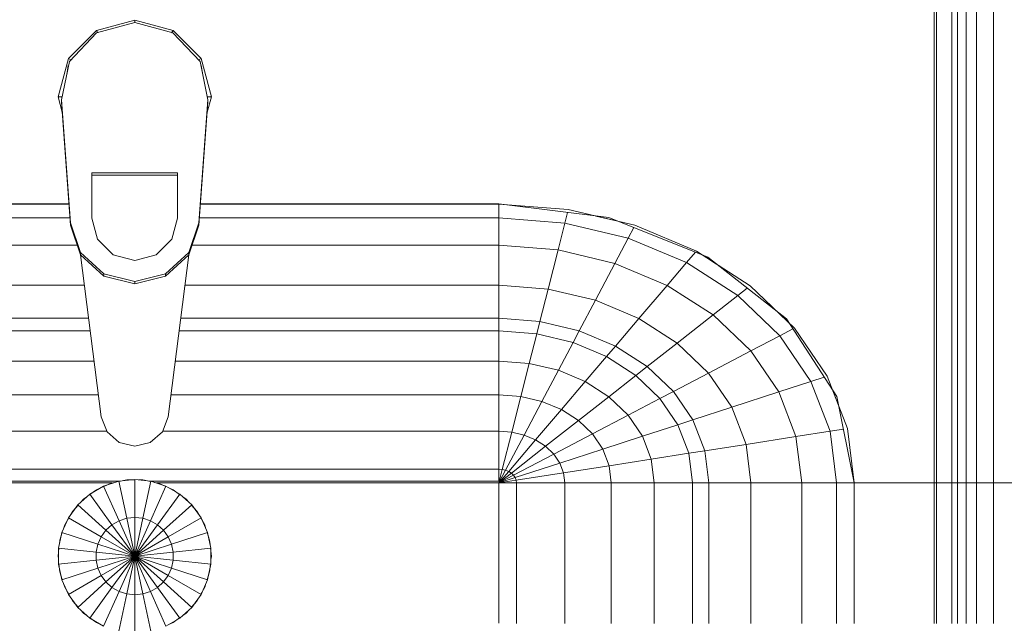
# Model space of a CAD drawing. Header units: millimetres. Extents: x 19459 to 41104, y 2709 to 43059.
# Tile 20 of 58: x 21750 to 22072, y 42347 to 42544. Entities that reach past the tile are written whole.
import ezdxf

# ---------------------------------------------------------------- set-up
doc = ezdxf.new("R2010")
doc.units = ezdxf.units.MM
doc.layers.add('M-EQPM-____-OTLN', color=50, linetype='Continuous', lineweight=20)

# ---------------------------------------------------------------- blocks, each defined once
blk = doc.blocks.new('Прямая форма - 83 new-608916-В_Этаж 01_Вентиляция')
at = {"layer": 'M-EQPM-____-OTLN', "color": 9}
for p, q in [((260.87, 0), (260.87, -183.24)), ((260.84, -183.27), (260.84, 0)), ((261.6, -183.27), (261.6, 0)), ((266.64, -183.27), (266.64, 0)), ((268.48, -183.27), (268.48, 0)), ((271.3, -183.27), (271.3, 0)), ((274.68, -183.27), (274.68, 0)), ((280.15, -183.27), (280.15, 0)), ((0, -32.32), (-12.5, -35.67)), ((0, -33.04), (-12.47, -36.48)), ((0, -33.04), (0, -32.32)), ((12.5, -35.67), (0, -32.32)), ((12.47, -36.48), (0, -33.04)), ((-12.5, -35.67), (-21.65, -44.82)), ((-12.47, -36.48), (-21.3, -45.8)), ((-12.5, -35.67), (-12.03, -36.48)), ((12.03, -36.48), (12.5, -35.67)), ((21.3, -45.79), (12.47, -36.48)), ((12.5, -35.67), (21.65, -44.82)), ((-25, -57.32), (-21.65, -44.82)), ((-21.65, -44.82), (-20.82, -45.3)), ((21.65, -44.82), (20.82, -45.3)), ((21.65, -44.82), (25, -57.32)), ((-23.89, -58.26), (-21.3, -45.8)), ((-21.73, -47.12), (-22.2, -50.13)), ((23.89, -58.26), (21.3, -45.79)), ((22.2, -50.13), (21.73, -47.12)), ((-23.65, -62.37), (-25, -57.32)), ((-25, -57.32), (-23.7, -57.32)), ((25, -57.32), (23.65, -62.37)), ((25, -57.32), (23.7, -57.32)), ((-23.89, -59.01), (-23.89, -58.26)), ((-20.95, -98.41), (-23.89, -58.26)), ((-23.89, -59.01), (-20.95, -99.15)), ((20.95, -98.41), (23.89, -58.26)), ((23.89, -59.01), (20.95, -99.15)), ((23.89, -59.01), (23.89, -58.26)), ((-14, -82.11), (14, -82.11)), ((-14, -96.93), (-14, -82.11)), ((14, -82.86), (-14, -82.86)), ((14, -82.11), (14, -96.93)), ((-21.4, -92.28), (-118.83, -92.28)), ((-118.83, -92.32), (-21.39, -92.32)), ((21.39, -92.32), (118.83, -92.32)), ((118.83, -92.28), (21.4, -92.28)), ((154.66, -96.74), (118.83, -92.28)), ((118.83, -92.32), (118.83, -96.84)), ((118.83, -92.32), (141.45, -94.07)), ((118.83, -96.84), (118.83, -92.32)), ((141.2, -95.06), (140.32, -98.51)), ((141.45, -94.07), (163.2, -99.24)), ((157.58, -97.91), (150.5, -96.22)), ((-21.06, -96.84), (-118.83, -96.84)), ((-20.95, -99.15), (-20.95, -98.41)), ((-20.95, -98.41), (-17.66, -108.08)), ((-17.66, -108.83), (-20.95, -99.15)), ((-12.12, -103.8), (-14, -96.93)), ((14, -96.93), (12.12, -103.8)), ((17.66, -108.08), (20.95, -98.41)), ((20.95, -99.15), (17.66, -108.83)), ((20.95, -99.15), (20.95, -98.41)), ((118.83, -96.84), (21.06, -96.84)), ((118.83, -96.84), (118.83, -105.76)), ((140.32, -98.51), (118.83, -96.84)), ((118.83, -105.76), (118.83, -96.84)), ((140.32, -98.51), (138.11, -107.25)), ((160.99, -103.42), (140.32, -98.51)), ((186.98, -109.66), (154.66, -96.74)), ((163.2, -99.24), (183.25, -107.65)), ((162.8, -99.99), (160.99, -103.42)), ((-18.71, -105.76), (-118.83, -105.76)), ((-7, -108.84), (-12.12, -103.8)), ((12.12, -103.8), (7, -108.84)), ((118.83, -105.76), (18.71, -105.76)), ((118.83, -105.76), (118.83, -118.79)), ((138.11, -107.25), (118.83, -105.76)), ((118.83, -118.79), (118.83, -105.76)), ((160.99, -103.42), (156.64, -111.66)), ((180.04, -111.41), (160.99, -103.42)), ((-17.66, -108.08), (-10.06, -115.03)), ((-17.66, -108.83), (-17.66, -108.08)), ((-10.06, -115.78), (-17.66, -108.83)), ((-17.64, -108.83), (-10.91, -161.71)), ((0, -110.68), (-7, -108.84)), ((7, -108.84), (0, -110.68)), ((10.06, -115.03), (17.66, -108.08)), ((17.66, -108.83), (10.06, -115.78)), ((10.91, -161.71), (17.64, -108.83)), ((17.66, -108.83), (17.66, -108.08)), ((138.11, -107.25), (134.86, -120.03)), ((156.64, -111.66), (138.11, -107.25)), ((182.92, -108.03), (180.04, -111.41)), ((183.25, -107.65), (200.82, -118.96)), ((189.8, -111.86), (185.36, -109.01)), ((156.64, -111.66), (150.29, -123.7)), ((173.73, -118.82), (156.64, -111.66)), ((180.04, -111.41), (173.73, -118.82)), ((196.74, -122.16), (180.04, -111.41)), ((212.64, -129.78), (186.98, -109.66)), ((-10.06, -115.03), (0, -117.56)), ((-10.06, -115.78), (-10.06, -115.03)), ((0, -117.56), (10.06, -115.03)), ((10.06, -115.78), (10.06, -115.03)), ((-16.37, -118.79), (-118.83, -118.79)), ((0, -118.3), (-10.06, -115.78)), ((10.06, -115.78), (0, -118.3)), ((0, -118.3), (0, -117.56)), ((118.83, -118.79), (16.37, -118.79)), ((118.83, -118.79), (118.83, -129.56)), ((134.86, -120.03), (118.83, -118.79)), ((118.83, -129.56), (118.83, -118.79)), ((173.73, -118.82), (164.5, -129.66)), ((188.7, -128.46), (173.73, -118.82)), ((134.86, -120.03), (132.18, -130.59)), ((150.29, -123.7), (134.86, -120.03)), ((199.83, -119.73), (196.74, -122.16)), ((200.82, -118.96), (215.24, -132.74)), ((150.29, -123.7), (145.03, -133.65)), ((164.5, -129.66), (150.29, -123.7)), ((196.74, -122.16), (188.7, -128.46)), ((210.44, -135.26), (196.74, -122.16)), ((188.7, -128.46), (176.96, -137.68)), ((200.99, -140.21), (188.7, -128.46)), ((213.45, -131.03), (209.86, -127.6)), ((-15, -129.56), (-118.83, -129.56)), ((118.83, -129.56), (15, -129.56)), ((118.83, -129.56), (118.83, -133.71)), ((132.18, -130.59), (118.83, -129.56)), ((118.83, -133.71), (118.83, -129.56)), ((132.18, -130.59), (131.15, -134.66)), ((145.03, -133.65), (132.18, -130.59)), ((164.5, -129.66), (156.87, -138.61)), ((176.96, -137.68), (164.5, -129.66)), ((229.11, -155.13), (212.64, -129.78)), ((-14.47, -133.71), (-118.83, -133.71)), ((118.83, -133.71), (14.47, -133.71)), ((118.83, -133.71), (118.83, -143.5)), ((131.15, -134.66), (118.83, -133.71)), ((118.83, -143.5), (118.83, -133.71)), ((131.15, -134.66), (128.72, -144.27)), ((143.01, -137.48), (131.15, -134.66)), ((145.03, -133.65), (143.01, -137.48)), ((156.87, -138.61), (145.03, -133.65)), ((214.73, -133.01), (210.44, -135.26)), ((215.24, -132.74), (225.96, -148.47)), ((143.01, -137.48), (138.23, -146.53)), ((153.93, -142.06), (143.01, -137.48)), ((176.96, -137.68), (167.24, -145.29)), ((187.18, -147.45), (176.96, -137.68)), ((210.44, -135.26), (200.99, -140.21)), ((220.62, -150.2), (210.44, -135.26)), ((156.87, -138.61), (153.93, -142.06)), ((167.24, -145.29), (156.87, -138.61)), ((200.99, -140.21), (187.18, -147.45)), ((210.13, -153.61), (200.99, -140.21)), ((-13.23, -143.5), (-118.83, -143.5)), ((118.83, -143.5), (13.23, -143.5)), ((118.83, -143.5), (118.83, -154.51)), ((128.72, -144.27), (118.83, -143.5)), ((118.83, -154.51), (118.83, -143.5)), ((128.72, -144.27), (125.98, -155.06)), ((138.23, -146.53), (128.72, -144.27)), ((153.93, -142.06), (146.99, -150.2)), ((163.51, -148.22), (153.93, -142.06)), ((138.23, -146.53), (132.86, -156.7)), ((146.99, -150.2), (138.23, -146.53)), ((167.24, -145.29), (163.51, -148.22)), ((175.76, -153.43), (167.24, -145.29)), ((187.18, -147.45), (175.76, -153.43)), ((194.78, -158.6), (187.18, -147.45)), ((146.99, -150.2), (139.2, -159.35)), ((154.68, -155.15), (146.99, -150.2)), ((163.51, -148.22), (154.68, -155.15)), ((171.37, -155.74), (163.51, -148.22)), ((220.62, -150.2), (210.13, -153.61)), ((224.98, -148.78), (220.62, -150.2)), ((226.89, -166.41), (220.62, -150.2)), ((225.96, -148.47), (232.55, -165.53)), ((175.76, -153.43), (171.37, -155.74)), ((182.09, -162.72), (175.76, -153.43)), ((210.13, -153.61), (194.78, -158.6)), ((215.75, -168.15), (210.13, -153.61)), ((229.73, -158.23), (227.69, -152.95)), ((-11.83, -154.51), (-118.83, -154.51)), ((118.83, -154.51), (11.83, -154.51)), ((118.83, -154.51), (118.83, -166.38)), ((125.98, -155.06), (118.83, -154.51)), ((118.83, -166.38), (118.83, -154.51)), ((125.98, -155.06), (123.03, -166.71)), ((132.86, -156.7), (125.98, -155.06)), ((132.86, -156.7), (127.07, -167.67)), ((139.2, -159.35), (132.86, -156.7)), ((154.68, -155.15), (144.76, -162.93)), ((160.98, -161.18), (154.68, -155.15)), ((171.37, -155.74), (160.98, -161.18)), ((177.21, -164.3), (171.37, -155.74)), ((234.78, -183.24), (229.11, -155.13)), ((139.2, -159.35), (130.79, -169.23)), ((144.76, -162.93), (139.2, -159.35)), ((194.78, -158.6), (182.09, -162.72)), ((199.45, -170.69), (194.78, -158.6)), ((-10.91, -161.71), (-9.03, -166.6)), ((9.03, -166.6), (10.91, -161.71)), ((144.76, -162.93), (134.05, -171.33)), ((149.32, -167.29), (144.76, -162.93)), ((160.98, -161.18), (149.32, -167.29)), ((165.67, -168.05), (160.98, -161.18)), ((182.09, -162.72), (177.21, -164.3)), ((185.98, -172.79), (182.09, -162.72)), ((-9.11, -166.38), (-118.83, -166.38)), ((-9.03, -166.6), (-5.09, -170.07)), ((5.09, -170.07), (9.03, -166.6)), ((118.83, -166.38), (9.11, -166.38)), ((118.83, -166.38), (118.83, -178.78)), ((123.03, -166.71), (118.83, -166.38)), ((118.83, -178.78), (118.83, -166.38)), ((123.03, -166.71), (119.94, -178.86)), ((127.07, -167.67), (123.03, -166.71)), ((177.21, -164.3), (165.67, -168.05)), ((180.8, -173.6), (177.21, -164.3)), ((226.89, -166.41), (215.75, -168.15)), ((231.25, -165.73), (226.89, -166.41)), ((229.01, -183.27), (226.89, -166.41)), ((232.55, -165.53), (234.78, -183.27)), ((-5.09, -170.07), (0, -171.32)), ((0, -171.32), (5.09, -170.07)), ((127.07, -167.67), (121.02, -179.12)), ((130.79, -169.23), (122.01, -179.53)), ((130.79, -169.23), (127.07, -167.67)), ((134.05, -171.33), (130.79, -169.23)), ((149.32, -167.29), (136.73, -173.89)), ((152.71, -172.26), (149.32, -167.29)), ((165.67, -168.05), (152.71, -172.26)), ((168.55, -175.51), (165.67, -168.05)), ((215.75, -168.15), (199.45, -170.69)), ((217.65, -183.27), (215.75, -168.15)), ((134.05, -171.33), (122.88, -180.09)), ((136.73, -173.89), (134.05, -171.33)), ((152.71, -172.26), (138.72, -176.81)), ((154.8, -177.66), (152.71, -172.26)), ((185.98, -172.79), (180.8, -173.6)), ((199.45, -170.69), (185.98, -172.79)), ((187.3, -183.27), (185.98, -172.79)), ((201.03, -183.27), (199.45, -170.69)), ((136.73, -173.89), (123.59, -180.77)), ((138.72, -176.81), (136.73, -173.89)), ((168.55, -175.51), (154.8, -177.66)), ((180.8, -173.6), (168.55, -175.51)), ((169.53, -183.27), (168.55, -175.51)), ((182.02, -183.27), (180.8, -173.6)), ((118.83, -178.78), (-118.83, -178.78)), ((118.83, -178.78), (118.83, -182.73)), ((119.94, -178.86), (118.83, -178.78)), ((118.83, -182.73), (118.83, -178.78)), ((119.94, -178.86), (118.83, -183.27)), ((121.02, -179.12), (118.83, -183.27)), ((122.01, -179.53), (118.83, -183.27)), ((121.02, -179.12), (119.94, -178.86)), ((122.01, -179.53), (121.02, -179.12)), ((122.88, -180.09), (122.01, -179.53)), ((138.72, -176.81), (124.12, -181.55)), ((139.94, -179.98), (138.72, -176.81)), ((154.8, -177.66), (139.94, -179.98)), ((155.5, -183.27), (154.8, -177.66)), ((-118.83, -182.73), (-5.2, -182.73)), ((-5.2, -182.68), (-10.17, -184.3)), ((-7.73, -183.36), (-6.44, -183.09)), ((0, -182.13), (-5.2, -182.68)), ((-5.2, -182.68), (-2.62, -194.79)), ((-5.17, -182.82), (-2.61, -182.27)), ((-2.61, -182.27), (0, -182.27)), ((5.2, -182.68), (0, -182.13)), ((0, -182.13), (0, -194.51)), ((1.3, -182.27), (2.61, -182.27)), ((2.61, -182.27), (5.17, -182.82)), ((2.62, -194.79), (5.2, -182.68)), ((10.17, -184.3), (5.2, -182.68)), ((5.34, -182.73), (118.83, -182.73)), ((6.44, -183.09), (7.73, -183.36)), ((122.88, -180.09), (118.83, -183.27)), ((123.59, -180.77), (118.83, -183.27)), ((124.12, -181.55), (118.83, -183.27)), ((124.45, -182.4), (118.83, -183.27)), ((123.59, -180.77), (122.88, -180.09)), ((124.12, -181.55), (123.59, -180.77)), ((124.45, -182.4), (124.12, -181.55)), ((139.94, -179.98), (124.45, -182.4)), ((124.56, -183.27), (124.45, -182.4)), ((140.36, -183.27), (139.94, -179.98)), ((-7.32, -183.27), (-118.83, -183.27)), ((-10.17, -184.3), (-14.69, -186.91)), ((-14.61, -187.02), (-12.5, -185.48)), ((-12.5, -185.48), (-11.3, -184.95)), ((-10.17, -184.3), (-5.13, -195.6)), ((-10.11, -184.42), (-7.73, -183.36)), ((5.13, -195.6), (10.17, -184.3)), ((118.83, -183.27), (7.32, -183.27)), ((7.73, -183.36), (10.11, -184.42)), ((14.69, -186.91), (10.17, -184.3)), ((11.3, -184.95), (12.5, -185.48)), ((12.5, -185.48), (14.61, -187.02)), ((118.83, -229.07), (118.83, -183.27)), ((118.83, -183.27), (124.56, -183.27)), ((124.56, -183.27), (118.83, -183.27)), ((118.83, -183.27), (118.83, -229.07)), ((124.56, -229.09), (124.56, -183.27)), ((124.56, -183.27), (140.36, -183.27)), ((140.36, -183.27), (124.56, -183.27)), ((140.36, -229.09), (140.36, -183.27)), ((140.36, -183.27), (155.5, -183.27)), ((155.5, -183.27), (140.36, -183.27)), ((155.5, -229.09), (155.5, -183.27)), ((155.5, -183.27), (169.53, -183.27)), ((169.53, -183.27), (155.5, -183.27)), ((169.53, -229.09), (169.53, -183.27)), ((169.53, -183.27), (182.02, -183.27)), ((182.02, -183.27), (169.53, -183.27)), ((182.02, -229.09), (182.02, -183.27)), ((182.02, -183.27), (187.3, -183.27)), ((187.3, -183.27), (182.02, -183.27)), ((187.3, -229.09), (187.3, -183.27)), ((187.3, -183.27), (201.03, -183.27)), ((201.03, -183.27), (187.3, -183.27)), ((201.03, -229.09), (201.03, -183.27)), ((201.03, -183.27), (217.65, -183.27)), ((217.65, -183.27), (201.03, -183.27)), ((217.65, -229.09), (217.65, -183.27)), ((217.65, -183.27), (229.01, -183.27)), ((229.01, -183.27), (217.65, -183.27)), ((229.01, -229.09), (229.01, -183.27)), ((229.01, -183.27), (234.78, -183.27)), ((234.78, -183.27), (229.01, -183.27)), ((260.84, -183.24), (234.78, -183.24)), ((234.78, -229.09), (234.78, -183.27)), ((234.78, -183.27), (260.84, -183.27)), ((260.84, -229.09), (260.84, -183.27)), ((261.6, -183.27), (260.87, -183.27)), ((260.87, -183.27), (261.6, -183.27)), ((266.64, -183.27), (261.6, -183.27)), ((261.6, -229.09), (261.6, -183.27)), ((261.6, -183.27), (266.64, -183.27)), ((268.48, -183.27), (266.64, -183.27)), ((266.64, -229.09), (266.64, -183.27)), ((266.64, -183.27), (268.48, -183.27)), ((271.3, -183.27), (268.48, -183.27)), ((268.48, -229.09), (268.48, -183.27)), ((268.48, -183.27), (271.3, -183.27)), ((274.68, -183.27), (271.3, -183.27)), ((271.3, -229.09), (271.3, -183.27)), ((271.3, -183.27), (274.68, -183.27)), ((276.59, -183.27), (274.68, -183.27)), ((274.68, -229.09), (274.68, -183.27)), ((274.68, -183.27), (276.59, -183.27)), ((280.15, -183.27), (276.59, -183.27)), ((276.59, -183.27), (280.15, -183.27)), ((286.45, -183.27), (280.15, -183.27)), ((280.15, -229.09), (280.15, -183.27)), ((280.15, -183.27), (286.45, -183.27)), ((-14.69, -186.91), (-18.58, -190.41)), ((-17.6, -189.53), (-16.73, -188.56)), ((-16.73, -188.56), (-15.67, -187.79)), ((-14.69, -186.91), (-7.42, -196.92)), ((7.42, -196.92), (14.69, -186.91)), ((18.58, -190.41), (14.69, -186.91)), ((15.67, -187.79), (16.73, -188.56)), ((16.73, -188.56), (17.6, -189.53)), ((-18.58, -190.41), (-21.65, -194.63)), ((-20.88, -193.58), (-20.23, -192.44)), ((-20.23, -192.44), (-18.48, -190.5)), ((-18.58, -190.41), (-9.38, -198.69)), ((9.38, -198.69), (18.58, -190.41)), ((18.48, -190.5), (20.23, -192.44)), ((21.65, -194.63), (18.58, -190.41)), ((20.23, -192.44), (20.88, -193.58)), ((-21.65, -194.63), (-23.78, -199.41)), ((-22.84, -196.97), (-21.53, -194.7)), ((-21.65, -194.63), (-10.93, -200.82)), ((-5.13, -195.6), (-7.42, -196.92)), ((-2.62, -194.79), (-5.13, -195.6)), ((-5.13, -195.6), (0, -207.13)), ((0, -194.51), (-2.62, -194.79)), ((-2.62, -194.79), (0, -207.13)), ((2.62, -194.79), (0, -194.51)), ((0, -194.51), (0, -207.13)), ((0, -207.13), (2.62, -194.79)), ((0, -207.13), (5.13, -195.6)), ((5.13, -195.6), (2.62, -194.79)), ((7.42, -196.92), (5.13, -195.6)), ((10.93, -200.82), (21.65, -194.63)), ((21.53, -194.7), (22.84, -196.97)), ((23.78, -199.41), (21.65, -194.63)), ((-23.24, -198.21), (-22.84, -196.97)), ((-9.38, -198.69), (-10.93, -200.82)), ((-7.42, -196.92), (-9.38, -198.69)), ((-9.38, -198.69), (0, -207.13)), ((-7.42, -196.92), (0, -207.13)), ((0, -207.13), (7.42, -196.92)), ((0, -207.13), (9.38, -198.69)), ((9.38, -198.69), (7.42, -196.92)), ((10.93, -200.82), (9.38, -198.69)), ((22.84, -196.97), (23.24, -198.21)), ((-23.78, -199.41), (-24.86, -204.52)), ((-24.59, -203.24), (-24.45, -201.94)), ((-24.45, -201.94), (-23.65, -199.45)), ((-23.78, -199.41), (-12, -203.23)), ((-10.93, -200.82), (-12, -203.23)), ((-10.93, -200.82), (0, -207.13)), ((0, -207.13), (10.93, -200.82)), ((12, -203.23), (10.93, -200.82)), ((12, -203.23), (23.78, -199.41)), ((23.65, -199.45), (24.45, -201.94)), ((24.86, -204.52), (23.78, -199.41)), ((24.45, -201.94), (24.59, -203.24)), ((-25, -207.13), (-24.73, -204.54)), ((-24.86, -204.52), (-12.55, -205.82)), ((-24.86, -204.52), (-24.86, -209.75)), ((-12, -203.23), (-12.55, -205.82)), ((-12, -203.23), (0, -207.13)), ((0, -207.13), (12, -203.23)), ((12.55, -205.82), (12, -203.23)), ((12.55, -205.82), (24.86, -204.52)), ((24.73, -204.54), (25, -207.13)), ((24.86, -209.75), (24.86, -204.52)), ((-24.91, -207.97), (-25, -207.13)), ((-24.86, -209.75), (-12.55, -208.45)), ((-12.55, -205.82), (0, -207.13)), ((-12.55, -205.82), (-12.55, -208.45)), ((-12.55, -208.45), (0, -207.13)), ((-12.55, -208.45), (-12, -211.04)), ((-12, -211.04), (0, -207.13)), ((-10.93, -213.45), (0, -207.13)), ((-9.38, -215.58), (0, -207.13)), ((-7.42, -217.35), (0, -207.13)), ((-5.13, -218.67), (0, -207.13)), ((-2.62, -219.48), (0, -207.13)), ((0, -207.13), (12.55, -205.82)), ((0, -207.13), (12.55, -208.45)), ((0, -207.13), (12, -211.04)), ((0, -207.13), (10.93, -213.45)), ((0, -207.13), (9.38, -215.58)), ((0, -207.13), (7.42, -217.35)), ((0, -207.13), (5.13, -218.67)), ((0, -207.13), (2.62, -219.48)), ((0, -207.13), (0, -219.76)), ((12, -211.04), (12.55, -208.45)), ((12.55, -208.45), (12.55, -205.82)), ((12.55, -208.45), (24.86, -209.75)), ((25, -207.13), (24.91, -207.97)), ((-24.86, -209.75), (-23.78, -214.86)), ((-24.45, -212.33), (-24.73, -209.73)), ((-23.78, -214.86), (-12, -211.04)), ((-12, -211.04), (-10.93, -213.45)), ((10.93, -213.45), (12, -211.04)), ((12, -211.04), (23.78, -214.86)), ((23.78, -214.86), (24.86, -209.75)), ((24.73, -209.73), (24.45, -212.33)), ((-23.65, -214.82), (-24.45, -212.33)), ((-23.78, -214.86), (-21.65, -219.63)), ((-21.65, -219.63), (-10.93, -213.45)), ((-10.93, -213.45), (-9.38, -215.58)), ((9.38, -215.58), (10.93, -213.45)), ((10.93, -213.45), (21.65, -219.63)), ((21.65, -219.63), (23.78, -214.86)), ((24.45, -212.33), (23.65, -214.82)), ((-22.84, -217.3), (-23.24, -216.06)), ((-21.53, -219.57), (-22.84, -217.3)), ((-18.58, -223.86), (-9.38, -215.58)), ((-14.69, -227.36), (-7.42, -217.35)), ((-9.38, -215.58), (-7.42, -217.35)), ((-7.42, -217.35), (-5.13, -218.67)), ((5.13, -218.67), (7.42, -217.35)), ((7.42, -217.35), (9.38, -215.58)), ((7.42, -217.35), (14.69, -227.36)), ((9.38, -215.58), (18.58, -223.86)), ((22.84, -217.3), (21.53, -219.57)), ((23.24, -216.06), (22.84, -217.3)), ((-21.65, -219.63), (-18.58, -223.86)), ((-20.23, -221.83), (-20.88, -220.69)), ((-10.17, -229.97), (-5.13, -218.67)), ((-5.2, -231.59), (-2.62, -219.48)), ((-5.13, -218.67), (-2.62, -219.48)), ((-2.62, -219.48), (0, -219.76)), ((0, -219.76), (2.62, -219.48)), ((0, -219.76), (0, -232.13)), ((2.62, -219.48), (5.13, -218.67)), ((2.62, -219.48), (5.2, -231.59)), ((5.13, -218.67), (10.17, -229.97)), ((18.58, -223.86), (21.65, -219.63)), ((20.88, -220.69), (20.23, -221.83)), ((-18.48, -223.77), (-20.23, -221.83)), ((-18.58, -223.86), (-14.69, -227.36)), ((-16.73, -225.71), (-17.6, -224.74)), ((14.69, -227.36), (18.58, -223.86)), ((17.6, -224.74), (16.73, -225.71)), ((20.23, -221.83), (18.48, -223.77)), ((-15.67, -226.48), (-16.73, -225.71)), ((-14.69, -227.36), (-10.17, -229.97)), ((-12.5, -228.79), (-14.61, -227.25)), ((10.17, -229.97), (14.69, -227.36)), ((14.61, -227.25), (12.5, -228.79)), ((16.73, -225.71), (15.67, -226.48)), ((-11.3, -229.32), (-12.5, -228.79)), ((12.5, -228.79), (11.3, -229.32))]:
    blk.add_line(p, q, dxfattribs=at)
blk = doc.blocks.new('Прямая форма - FU - 054-608917-В_Этаж 01_Вентиляция')
blk.add_blockref('Прямая форма - 83 new-608916-В_Этаж 01_Вентиляция', (0, 0))
blk = doc.blocks.new('83 new_ifc_RVT-1-В_Этаж 01_Вентиляция')
at = {"layer": 'M-EQPM-____-OTLN', "color": 9, "lineweight": 20}
blk.add_blockref('Прямая форма - FU - 054-608917-В_Этаж 01_Вентиляция', (21787.83, 42575.83), dxfattribs=at)

msp = doc.modelspace()

# ---------------------------------------------------------------- block references
at = {"lineweight": 9}
msp.add_blockref('83 new_ifc_RVT-1-В_Этаж 01_Вентиляция', (0, 0), dxfattribs=at)

doc.saveas('drawing.dxf')
